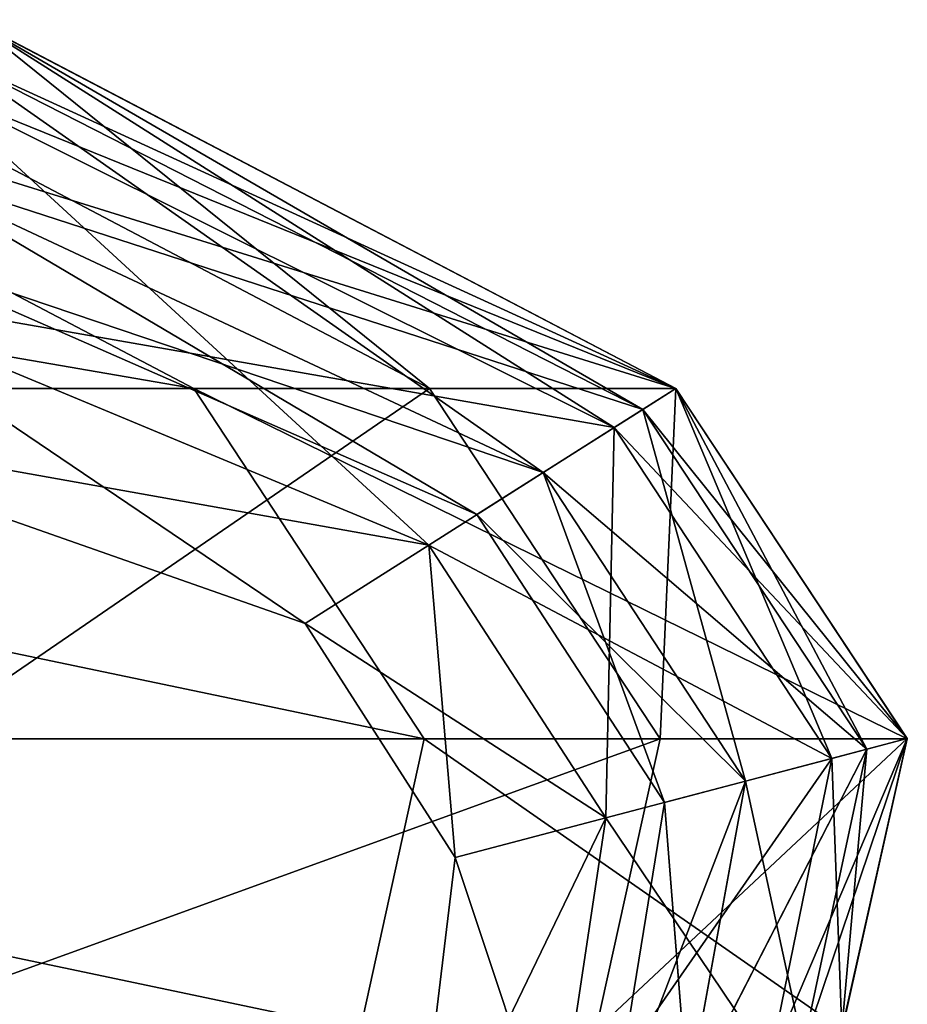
# Model space of a CAD drawing. Header units: millimetres. Extents: x 2387 to 13955, y -4964 to 364.
# Tile 113 of 256: x 4347.35 to 4348.67, y -3064.17 to -3062.7. Entities that reach past the tile are written whole.
import ezdxf

# ---------------------------------------------------------------- set-up
doc = ezdxf.new("R2010")
doc.units = ezdxf.units.MM
doc.header["$MEASUREMENT"] = 0
doc.layers.add('Predefinito', color=7, linetype='Continuous', true_color=0x000000)

# ---------------------------------------------------------------- blocks, each defined once
blk = doc.blocks.new('Blocco 19')
at = {"layer": 'Predefinito'}
for points in [[(901.3846, -789.2248, 1132.6019), (902.413, -789.7733, 1132.8105), (904.5642, -789.7733, 1099.1851)], [(904.5642, -789.7733, 1099.1851), (903.5207, -789.2248, 1099.0803), (901.3846, -789.2248, 1132.6019)], [(905.2813, -789.7733, 1033.821), (904.2328, -789.2248, 1033.7789), (903.5207, -789.2248, 1099.0803)], [(903.5207, -789.2248, 1099.0803), (904.5642, -789.7733, 1099.1851), (905.2813, -789.7733, 1033.821)], [(903.8715, -789.2246, 100.7663), (904.915, -789.7731, 100.6616), (903.8163, -789.7731, 53.5067)], [(904.915, -789.7731, 100.6616), (903.8715, -789.2246, 100.7663), (904.2328, -789.2246, 224.03)], [(904.2328, -789.2247, 828.4601), (904.1714, -789.3237, 829.9129), (905.1894, -789.8314, 829.9144)], [(904.1714, -789.3237, 831.0482), (904.2328, -789.2247, 832.501), (905.2813, -789.7732, 832.5025)], [(904.2328, -789.2247, 816.9624), (904.1998, -789.2779, 823.7891), (905.2319, -789.8044, 823.7911)], [(904.1998, -789.2779, 837.0787), (904.2328, -789.2247, 843.6257), (905.2813, -789.7732, 843.6265)], [(904.1998, -789.2779, 826.9873), (904.2328, -789.2247, 828.4601), (905.2813, -789.7732, 828.4615)], [(904.2328, -789.2247, 832.501), (904.1998, -789.2779, 833.9738), (905.2319, -789.8045, 833.9752)], [(904.2328, -789.2246, 224.03), (905.2813, -789.7731, 223.988), (904.915, -789.7731, 100.6616)], [(905.2813, -789.7731, 223.988), (904.2328, -789.2246, 224.03), (904.2328, -789.2247, 357.312)], [(905.2813, -789.7732, 816.9658), (905.2813, -789.7731, 769.6141), (904.2328, -789.2247, 769.6096)], [(904.2328, -789.2247, 769.6096), (904.2328, -789.2247, 816.9624), (905.2813, -789.7732, 816.9658)], [(905.2319, -789.8044, 823.7911), (905.2813, -789.7732, 816.9658), (904.2328, -789.2247, 816.9624)], [(905.2813, -789.7732, 862.675), (905.2813, -789.7732, 843.6265), (904.2328, -789.2247, 843.6257)], [(904.2328, -789.2247, 843.6257), (904.2328, -789.2247, 862.6749), (905.2813, -789.7732, 862.675)], [(905.2813, -789.7732, 434.419), (904.2328, -789.2247, 434.4177), (904.2328, -789.2247, 511.7394)], [(904.2328, -789.2247, 511.7394), (905.2813, -789.7731, 511.7421), (905.2813, -789.7732, 434.419)], [(904.2328, -789.2247, 434.4177), (905.2813, -789.7732, 434.419), (905.2813, -789.7731, 357.3018)], [(905.2813, -789.7731, 357.3018), (904.2328, -789.2247, 357.312), (904.2328, -789.2247, 434.4177)], [(905.2813, -789.7732, 902.4497), (904.2328, -789.2247, 902.4497), (904.2328, -789.2247, 960.351)], [(904.2328, -789.2247, 960.351), (905.2813, -789.7732, 960.3615), (905.2813, -789.7732, 902.4497)], [(904.2328, -789.2247, 902.4497), (905.2813, -789.7732, 902.4497), (905.2813, -789.7732, 862.675)], [(905.2813, -789.7732, 862.675), (904.2328, -789.2247, 862.6749), (904.2328, -789.2247, 902.4497)], [(905.2813, -789.7732, 960.3615), (904.2328, -789.2247, 960.351), (904.2328, -789.2248, 1033.7789)], [(904.2328, -789.2247, 357.312), (905.2813, -789.7731, 357.3018), (905.2813, -789.7731, 223.988)], [(904.2328, -789.2247, 645.6693), (905.2813, -789.7731, 645.6733), (905.2813, -789.7731, 511.7421)], [(905.2813, -789.7731, 511.7421), (904.2328, -789.2247, 511.7394), (904.2328, -789.2247, 645.6693)], [(905.2813, -789.7731, 645.6733), (904.2328, -789.2247, 645.6693), (904.2328, -789.2247, 769.6096)], [(904.2328, -789.2247, 769.6096), (905.2813, -789.7731, 769.6141), (905.2813, -789.7731, 645.6733)], [(905.1894, -789.8314, 829.9144), (905.2813, -789.7732, 828.4615), (904.2328, -789.2247, 828.4601)], [(905.2319, -789.8045, 833.9752), (905.2813, -789.7732, 832.5025), (904.2328, -789.2247, 832.501)], [(904.2328, -789.2248, 1033.7789), (905.2813, -789.7733, 1033.821), (905.2813, -789.7732, 960.3615)], [(904.1998, -789.2779, 823.7891), (904.1009, -789.4373, 826.1511), (905.0839, -789.8982, 826.1525)], [(904.1009, -789.4373, 834.8101), (904.1998, -789.2779, 837.0787), (905.2319, -789.8045, 837.08)], [(904.1009, -789.4373, 826.41), (904.1998, -789.2779, 826.9873), (905.2319, -789.8044, 826.9888)], [(904.1998, -789.2779, 833.9738), (904.1009, -789.4373, 834.551), (905.0839, -789.8983, 834.5525)], [(905.2813, -789.7732, 843.6265), (905.2319, -789.8045, 837.08), (904.1998, -789.2779, 837.0787)], [(905.2813, -789.7732, 828.4615), (905.2319, -789.8044, 826.9888), (904.1998, -789.2779, 826.9873)], [(905.0839, -789.8982, 826.1525), (905.2319, -789.8044, 823.7911), (904.1998, -789.2779, 823.7891)], [(905.0839, -789.8983, 834.5525), (905.2319, -789.8045, 833.9752), (904.1998, -789.2779, 833.9738)], [(904.1714, -789.3237, 829.9129), (903.9873, -789.6207, 830.4305), (904.9136, -790.0061, 830.432)], [(903.9873, -789.6207, 830.5306), (904.1714, -789.3237, 831.0482), (905.1894, -789.8314, 831.0496)], [(905.2813, -789.7732, 832.5025), (905.1894, -789.8314, 831.0496), (904.1714, -789.3237, 831.0482)], [(904.9136, -790.0061, 830.432), (905.1894, -789.8314, 829.9144), (904.1714, -789.3237, 829.9129)], [(904.1009, -789.4373, 826.1511), (904.035, -789.5436, 826.2805), (904.9852, -789.9608, 826.282)], [(904.035, -789.5436, 834.6805), (904.1009, -789.4373, 834.8101), (905.0839, -789.8983, 834.8115)], [(904.035, -789.5436, 826.2805), (904.1009, -789.4373, 826.41), (905.0839, -789.8982, 826.4115)], [(904.1009, -789.4373, 834.551), (904.035, -789.5436, 834.6805), (904.9852, -789.9608, 834.682)], [(904.9852, -789.9608, 826.282), (905.0839, -789.8982, 826.1525), (904.1009, -789.4373, 826.1511)], [(905.2319, -789.8045, 837.08), (905.0839, -789.8983, 834.8115), (904.1009, -789.4373, 834.8101)], [(905.2319, -789.8044, 826.9888), (905.0839, -789.8982, 826.4115), (904.1009, -789.4373, 826.41)], [(904.9852, -789.9608, 834.682), (905.0839, -789.8983, 834.5525), (904.1009, -789.4373, 834.551)], [(905.0839, -789.8983, 834.8115), (904.9852, -789.9608, 834.682), (904.035, -789.5436, 834.6805)], [(905.0839, -789.8982, 826.4115), (904.9852, -789.9608, 826.282), (904.035, -789.5436, 826.2805)], [(903.9873, -789.6207, 830.4305), (903.8645, -789.8186, 830.4806), (904.7298, -790.1225, 830.482)], [(903.8645, -789.8186, 830.4806), (903.9873, -789.6207, 830.5306), (904.9136, -790.0061, 830.532)], [(904.7298, -790.1225, 830.482), (904.9136, -790.0061, 830.432), (903.9873, -789.6207, 830.4305)], [(905.1894, -789.8314, 831.0496), (904.9136, -790.0061, 830.532), (903.9873, -789.6207, 830.5306)], [(902.413, -789.7733, 1132.8105), (902.7513, -790.2943, 1132.8792), (904.907, -790.2941, 1099.2196)], [(904.907, -790.2941, 1099.2196), (904.5642, -789.7733, 1099.1851), (902.413, -789.7733, 1132.8105)], [(904.1547, -790.2941, 53.438), (903.8163, -789.7731, 53.5067), (904.915, -789.7731, 100.6616)], [(904.915, -789.7731, 100.6616), (905.2578, -790.294, 100.627), (904.1547, -790.2941, 53.438)], [(905.6254, -790.294, 1033.8348), (905.2813, -789.7733, 1033.821), (904.5642, -789.7733, 1099.1851)], [(904.5642, -789.7733, 1099.1851), (904.907, -790.2941, 1099.2196), (905.6254, -790.294, 1033.8348)], [(905.2578, -790.294, 100.627), (904.915, -789.7731, 100.6616), (905.2813, -789.7731, 223.988)], [(905.2813, -789.7732, 828.4615), (905.1894, -789.8314, 829.9144), (905.5131, -790.3234, 829.9155)], [(905.1894, -789.8314, 831.0496), (905.2813, -789.7732, 832.5025), (905.6252, -790.2939, 832.5037)], [(905.2813, -789.7732, 816.9658), (905.2319, -789.8044, 823.7911), (905.5651, -790.3097, 823.7926)], [(905.2319, -789.8045, 837.08), (905.2813, -789.7732, 843.6265), (905.6252, -790.2939, 843.6271)], [(905.2319, -789.8044, 826.9888), (905.2813, -789.7732, 828.4615), (905.6252, -790.2939, 828.4626)], [(905.2813, -789.7732, 832.5025), (905.2319, -789.8045, 833.9752), (905.565, -790.3097, 833.9764)], [(905.2813, -789.7731, 223.988), (905.6254, -790.2939, 223.9741), (905.2578, -790.294, 100.627)], [(905.2813, -789.7731, 769.6141), (905.2813, -789.7732, 816.9658), (905.6252, -790.2938, 816.9685)], [(905.6252, -790.2938, 816.9685), (905.6252, -790.2938, 769.6177), (905.2813, -789.7731, 769.6141)], [(905.6252, -790.2938, 434.4201), (905.2813, -789.7732, 434.419), (905.2813, -789.7731, 511.7421)], [(905.2813, -789.7731, 511.7421), (905.6252, -790.2938, 511.7442), (905.6252, -790.2938, 434.4201)], [(905.6252, -790.2939, 357.2986), (905.2813, -789.7731, 357.3018), (905.2813, -789.7732, 434.419)], [(905.6254, -790.2939, 223.9741), (905.2813, -789.7731, 223.988), (905.2813, -789.7731, 357.3018)], [(905.2813, -789.7731, 357.3018), (905.6252, -790.2939, 357.2986), (905.6254, -790.2939, 223.9741)], [(905.2813, -789.7731, 645.6733), (905.6252, -790.2938, 645.6765), (905.6252, -790.2938, 511.7442)], [(905.6252, -790.2938, 511.7442), (905.2813, -789.7731, 511.7421), (905.2813, -789.7731, 645.6733)], [(905.6252, -790.2938, 645.6765), (905.2813, -789.7731, 645.6733), (905.2813, -789.7731, 769.6141)], [(905.2813, -789.7731, 769.6141), (905.6252, -790.2938, 769.6177), (905.6252, -790.2938, 645.6765)], [(905.5651, -790.3097, 823.7926), (905.6252, -790.2938, 816.9685), (905.2813, -789.7732, 816.9658)], [(905.2813, -789.7732, 843.6265), (905.2813, -789.7732, 862.675), (905.6252, -790.2939, 862.6752)], [(905.6252, -790.2939, 862.6752), (905.6252, -790.2939, 843.6271), (905.2813, -789.7732, 843.6265)], [(905.2813, -789.7732, 434.419), (905.6252, -790.2938, 434.4201), (905.6252, -790.2939, 357.2986)], [(905.6252, -790.2939, 902.4497), (905.2813, -789.7732, 902.4497), (905.2813, -789.7732, 960.3615)], [(905.2813, -789.7732, 960.3615), (905.6252, -790.2939, 960.3649), (905.6252, -790.2939, 902.4497)], [(905.2813, -789.7732, 902.4497), (905.6252, -790.2939, 902.4497), (905.6252, -790.2939, 862.6752)], [(905.6252, -790.2939, 862.6752), (905.2813, -789.7732, 862.675), (905.2813, -789.7732, 902.4497)], [(905.6252, -790.2939, 960.3649), (905.2813, -789.7732, 960.3615), (905.2813, -789.7733, 1033.821)], [(905.5131, -790.3234, 829.9155), (905.6252, -790.2939, 828.4626), (905.2813, -789.7732, 828.4615)], [(905.565, -790.3097, 833.9764), (905.6252, -790.2939, 832.5037), (905.2813, -789.7732, 832.5025)], [(905.2813, -789.7733, 1033.821), (905.6254, -790.294, 1033.8348), (905.6252, -790.2939, 960.3649)], [(905.2319, -789.8044, 823.7911), (905.0839, -789.8982, 826.1525), (905.3846, -790.3572, 826.1536)], [(905.0839, -789.8982, 826.4115), (905.2319, -789.8044, 826.9888), (905.565, -790.3097, 826.9899)], [(905.0839, -789.8983, 834.8115), (905.2319, -789.8045, 837.08), (905.5651, -790.3097, 837.081)], [(905.2319, -789.8045, 833.9752), (905.0839, -789.8983, 834.5525), (905.3845, -790.3573, 834.5536)], [(905.6252, -790.2939, 828.4626), (905.565, -790.3097, 826.9899), (905.2319, -789.8044, 826.9888)], [(905.3846, -790.3572, 826.1536), (905.5651, -790.3097, 823.7926), (905.2319, -789.8044, 823.7911)], [(905.6252, -790.2939, 843.6271), (905.5651, -790.3097, 837.081), (905.2319, -789.8045, 837.08)], [(905.3845, -790.3573, 834.5536), (905.565, -790.3097, 833.9764), (905.2319, -789.8045, 833.9752)], [(904.9136, -790.0061, 830.532), (904.7298, -790.1225, 830.482), (903.8645, -789.8186, 830.4806)], [(905.1894, -789.8314, 829.9144), (904.9136, -790.0061, 830.432), (905.177, -790.4119, 830.4331)], [(904.9136, -790.0061, 830.532), (905.1894, -789.8314, 831.0496), (905.5131, -790.3234, 831.0508)], [(905.177, -790.4119, 830.4331), (905.5131, -790.3234, 829.9155), (905.1894, -789.8314, 829.9144)], [(905.6252, -790.2939, 832.5037), (905.5131, -790.3234, 831.0508), (905.1894, -789.8314, 831.0496)], [(905.0839, -789.8982, 826.1525), (904.9852, -789.9608, 826.282), (905.2642, -790.3889, 826.2831)], [(904.9852, -789.9608, 826.282), (905.0839, -789.8982, 826.4115), (905.3846, -790.3572, 826.4127)], [(904.9852, -789.9608, 834.682), (905.0839, -789.8983, 834.8115), (905.3846, -790.3573, 834.8126)], [(905.0839, -789.8983, 834.5525), (904.9852, -789.9608, 834.682), (905.2642, -790.3889, 834.6831)], [(905.2642, -790.3889, 826.2831), (905.3846, -790.3572, 826.1536), (905.0839, -789.8982, 826.1525)], [(905.565, -790.3097, 826.9899), (905.3846, -790.3572, 826.4127), (905.0839, -789.8982, 826.4115)], [(905.5651, -790.3097, 837.081), (905.3846, -790.3573, 834.8126), (905.0839, -789.8983, 834.8115)], [(905.2642, -790.3889, 834.6831), (905.3845, -790.3573, 834.5536), (905.0839, -789.8983, 834.5525)], [(905.3846, -790.3573, 834.8126), (905.2642, -790.3889, 834.6831), (904.9852, -789.9608, 834.682)], [(905.3846, -790.3572, 826.4127), (905.2642, -790.3889, 826.2831), (904.9852, -789.9608, 826.282)], [(904.9136, -790.0061, 830.432), (904.7298, -790.1225, 830.482), (904.9529, -790.4709, 830.4832)], [(904.7298, -790.1225, 830.482), (904.9136, -790.0061, 830.532), (905.177, -790.4119, 830.5331)], [(904.9529, -790.4709, 830.4832), (905.177, -790.4119, 830.4331), (904.9136, -790.0061, 830.432)], [(905.5131, -790.3234, 831.0508), (905.177, -790.4119, 830.5331), (904.9136, -790.0061, 830.532)], [(905.177, -790.4119, 830.5331), (904.9529, -790.4709, 830.4832), (904.7298, -790.1225, 830.482)], [(902.7513, -790.2943, 1132.8792), (902.6588, -790.7282, 1132.8606), (904.8115, -790.7275, 1099.2102)], [(904.8115, -790.7275, 1099.2102), (904.907, -790.2941, 1099.2196), (902.7513, -790.2943, 1132.8792)], [(904.0621, -790.728, 53.4565), (904.1547, -790.2941, 53.438), (905.2578, -790.294, 100.627)], [(905.2578, -790.294, 100.627), (905.1623, -790.7274, 100.6365), (904.0621, -790.728, 53.4565)], [(904.907, -790.2941, 1099.2196), (904.8115, -790.7275, 1099.2102), (905.5286, -790.7271, 1033.8311)], [(905.5286, -790.7271, 1033.8311), (905.6254, -790.294, 1033.8348), (904.907, -790.2941, 1099.2196)], [(905.6254, -790.2939, 223.9741), (905.5286, -790.727, 223.978), (905.1623, -790.7274, 100.6365)], [(905.1623, -790.7274, 100.6365), (905.2578, -790.294, 100.627), (905.6254, -790.2939, 223.9741)], [(905.4211, -790.774, 829.916), (905.5278, -790.7267, 828.4631), (905.6252, -790.2939, 828.4626)], [(905.6252, -790.2939, 828.4626), (905.5131, -790.3234, 829.9155), (905.4211, -790.774, 829.916)], [(905.4705, -790.7522, 833.9768), (905.5278, -790.7267, 832.5041), (905.6252, -790.2939, 832.5037)], [(905.6252, -790.2939, 832.5037), (905.565, -790.3097, 833.9764), (905.4705, -790.7522, 833.9768)], [(905.4706, -790.7521, 823.7932), (905.5278, -790.7267, 816.9696), (905.6252, -790.2938, 816.9685)], [(905.6252, -790.2938, 816.9685), (905.5651, -790.3097, 823.7926), (905.4706, -790.7521, 823.7932)], [(905.6252, -790.2939, 843.6271), (905.5278, -790.7268, 843.6273), (905.4706, -790.7522, 837.0814)], [(905.4706, -790.7522, 837.0814), (905.5651, -790.3097, 837.081), (905.6252, -790.2939, 843.6271)], [(905.5131, -790.3234, 831.0508), (905.6252, -790.2939, 832.5037), (905.5278, -790.7267, 832.5041)], [(905.5278, -790.7267, 816.9696), (905.5278, -790.7267, 769.6191), (905.6252, -790.2938, 769.6177)], [(905.6252, -790.2938, 769.6177), (905.6252, -790.2938, 816.9685), (905.5278, -790.7267, 816.9696)], [(905.5278, -790.7267, 434.4205), (905.6252, -790.2938, 434.4201), (905.6252, -790.2938, 511.7442)], [(905.6252, -790.2938, 511.7442), (905.5278, -790.7267, 511.745), (905.5278, -790.7267, 434.4205)], [(905.6252, -790.2938, 434.4201), (905.5278, -790.7267, 434.4205), (905.5279, -790.7268, 357.2997)], [(905.5278, -790.7267, 645.6777), (905.6252, -790.2938, 645.6765), (905.6252, -790.2938, 769.6177)], [(905.6252, -790.2938, 769.6177), (905.5278, -790.7267, 769.6191), (905.5278, -790.7267, 645.6777)], [(905.6252, -790.2938, 645.6765), (905.5278, -790.7267, 645.6777), (905.5278, -790.7267, 511.745)], [(905.5278, -790.7267, 511.745), (905.6252, -790.2938, 511.7442), (905.6252, -790.2938, 645.6765)], [(905.5278, -790.7268, 843.6273), (905.6252, -790.2939, 843.6271), (905.6252, -790.2939, 862.6752)], [(905.6252, -790.2939, 862.6752), (905.5278, -790.7268, 862.6752), (905.5278, -790.7268, 843.6273)], [(905.5278, -790.7268, 902.4497), (905.6252, -790.2939, 902.4497), (905.6252, -790.2939, 960.3649)], [(905.6252, -790.2939, 960.3649), (905.5279, -790.7269, 960.364), (905.5278, -790.7268, 902.4497)], [(905.6252, -790.2939, 902.4497), (905.5278, -790.7268, 902.4497), (905.5278, -790.7268, 862.6752)], [(905.5278, -790.7268, 862.6752), (905.6252, -790.2939, 862.6752), (905.6252, -790.2939, 902.4497)], [(905.565, -790.3097, 826.9899), (905.6252, -790.2939, 828.4626), (905.5278, -790.7267, 828.4631)], [(905.5279, -790.7268, 357.2997), (905.6252, -790.2939, 357.2986), (905.6252, -790.2938, 434.4201)], [(905.5279, -790.7269, 960.364), (905.6252, -790.2939, 960.3649), (905.6254, -790.294, 1033.8348)], [(905.6252, -790.2939, 357.2986), (905.5279, -790.7268, 357.2997), (905.5286, -790.727, 223.978)], [(905.6254, -790.294, 1033.8348), (905.5286, -790.7271, 1033.8311), (905.5279, -790.7269, 960.364)], [(905.5286, -790.727, 223.978), (905.6254, -790.2939, 223.9741), (905.6252, -790.2939, 357.2986)], [(905.2988, -790.8283, 826.1541), (905.4706, -790.7521, 823.7932), (905.5651, -790.3097, 823.7926)], [(905.5651, -790.3097, 823.7926), (905.3846, -790.3572, 826.1536), (905.2988, -790.8283, 826.1541)], [(905.2988, -790.8284, 834.5541), (905.4705, -790.7522, 833.9768), (905.565, -790.3097, 833.9764)], [(905.565, -790.3097, 833.9764), (905.3845, -790.3573, 834.5536), (905.2988, -790.8284, 834.5541)], [(905.3846, -790.3573, 834.8126), (905.5651, -790.3097, 837.081), (905.4706, -790.7522, 837.0814)], [(905.3846, -790.3572, 826.4127), (905.565, -790.3097, 826.9899), (905.4706, -790.7521, 826.9904)], [(905.5278, -790.7267, 828.4631), (905.4706, -790.7521, 826.9904), (905.565, -790.3097, 826.9899)], [(905.1013, -790.916, 830.4336), (905.4211, -790.774, 829.916), (905.5131, -790.3234, 829.9155)], [(905.5131, -790.3234, 829.9155), (905.177, -790.4119, 830.4331), (905.1013, -790.916, 830.4336)], [(905.177, -790.4119, 830.5331), (905.5131, -790.3234, 831.0508), (905.4211, -790.774, 831.0512)], [(905.5278, -790.7267, 832.5041), (905.4211, -790.774, 831.0512), (905.5131, -790.3234, 831.0508)], [(905.1843, -790.8791, 826.2836), (905.2988, -790.8283, 826.1541), (905.3846, -790.3572, 826.1536)], [(905.3846, -790.3572, 826.1536), (905.2642, -790.3889, 826.2831), (905.1843, -790.8791, 826.2836)], [(905.1843, -790.8792, 834.6836), (905.2988, -790.8284, 834.5541), (905.3845, -790.3573, 834.5536)], [(905.3845, -790.3573, 834.5536), (905.2642, -790.3889, 834.6831), (905.1843, -790.8792, 834.6836)], [(905.2642, -790.3889, 826.2831), (905.3846, -790.3572, 826.4127), (905.2988, -790.8283, 826.4131)], [(905.2642, -790.3889, 834.6831), (905.3846, -790.3573, 834.8126), (905.2988, -790.8284, 834.8131)], [(905.4706, -790.7521, 826.9904), (905.2988, -790.8283, 826.4131), (905.3846, -790.3572, 826.4127)], [(905.4706, -790.7522, 837.0814), (905.2988, -790.8284, 834.8131), (905.3846, -790.3573, 834.8126)], [(905.2988, -790.8284, 834.8131), (905.1843, -790.8792, 834.6836), (905.2642, -790.3889, 834.6831)], [(905.2988, -790.8283, 826.4131), (905.1843, -790.8791, 826.2836), (905.2642, -790.3889, 826.2831)], [(904.8881, -791.0106, 830.4836), (905.1013, -790.916, 830.4336), (905.177, -790.4119, 830.4331)], [(905.177, -790.4119, 830.4331), (904.9529, -790.4709, 830.4832), (904.8881, -791.0106, 830.4836)], [(904.9529, -790.4709, 830.4832), (905.177, -790.4119, 830.5331), (905.1013, -790.916, 830.5336)], [(905.4211, -790.774, 831.0512), (905.1013, -790.916, 830.5336), (905.177, -790.4119, 830.5331)], [(905.1013, -790.916, 830.5336), (904.8881, -791.0106, 830.4836), (904.9529, -790.4709, 830.4832)]]:
    blk.add_3dface(points, dxfattribs=at)

msp = doc.modelspace()

# ---------------------------------------------------------------- block references
at = {"layer": 'Predefinito'}
msp.add_blockref('Blocco 19', (3443.0402, -2273.4774), dxfattribs=at)

doc.saveas('drawing.dxf')
